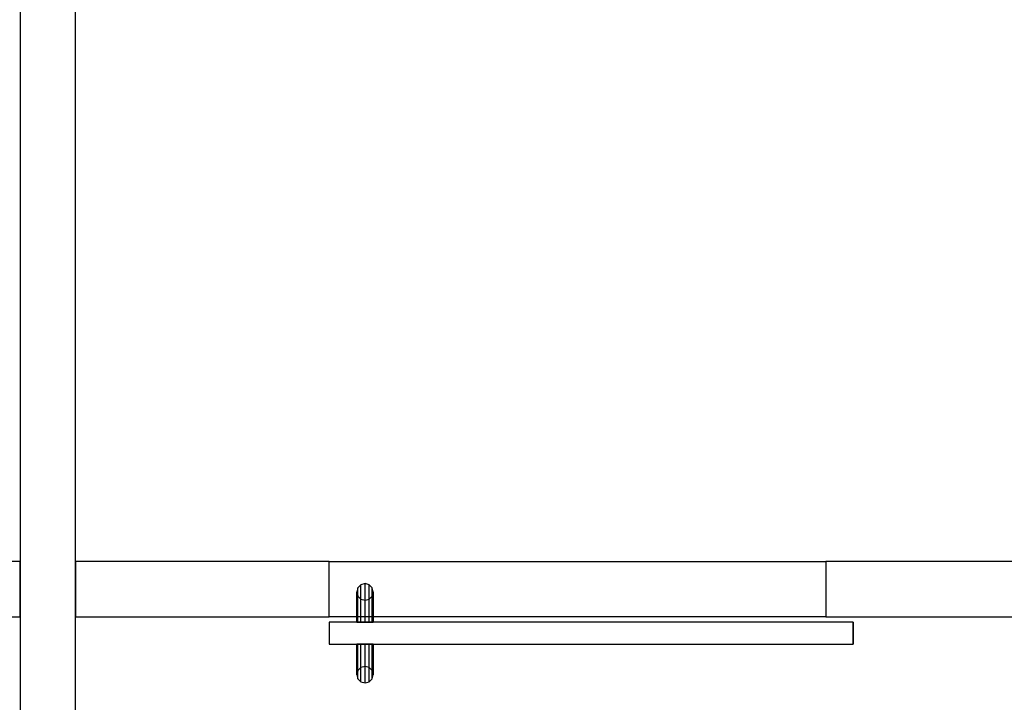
# Model space of a CAD drawing. Header units: metres. Extents: x 391.1 to 430.4, y 12.7 to 29.8.
# Tile 70 of 208: x 403.3 to 405, y 25.8 to 27. Entities that reach past the tile are written whole.
import ezdxf

# ---------------------------------------------------------------- set-up
doc = ezdxf.new("R2010")
doc.units = ezdxf.units.M
doc.layers.add('01_CARPINTERIA', color=5, linetype='Continuous', lineweight=25, true_color=0x0000ff)
for name, color, linetype, lineweight in [('A-GENM-____-OTLN', 7, 'Continuous', 18), ('A-WALL-____-MCUT', 7, 'Continuous', 25), ('A-WALL-____-OTLN', 7, 'Continuous', 25)]:
    doc.layers.add(name, color=color, linetype=linetype, lineweight=lineweight)

# ---------------------------------------------------------------- blocks, each defined once
blk = doc.blocks.new('Family - Envans PB-155467-02_SAN_P0')
at = {"layer": 'A-WALL-____-MCUT', "color": 253, "true_color": 0xaaaaaa}
for p, q in [((1.64, 0.1), (0, 0.1)), ((0, 0.1), (0, 0)), ((1.64, 0), (1.64, 0.1)), ((0, 0), (1.64, 0))]:
    blk.add_line(p, q, dxfattribs=at)
at = {"layer": 'A-WALL-____-OTLN', "color": 253, "true_color": 0xaaaaaa}
for p, q in [((1.64, 0.1), (0, 0.1)), ((0, 0.1), (0, 0)), ((1.64, 0), (1.64, 0.1)), ((0, 0), (1.64, 0))]:
    blk.add_line(p, q, dxfattribs=at)
at = {"layer": 'A-WALL-____-OTLN', "color": 253, "lineweight": 18, "true_color": 0xaaaaaa}
blk.add_line((0, 0), (1.64, 0), dxfattribs=at)
blk = doc.blocks.new('Family - Envans PB-155636-02_SAN_P0')
at = {"layer": 'A-WALL-____-MCUT', "color": 253, "true_color": 0xaaaaaa}
for p, q in [((5.9575, 0.1), (3.59, 0.1)), ((3.59, 0), (5.9575, 0))]:
    blk.add_line(p, q, dxfattribs=at)
at = {"layer": 'A-WALL-____-OTLN', "color": 253, "true_color": 0xaaaaaa}
for p, q in [((5.9575, 0.1), (0, 0.1)), ((0, 0), (5.9575, 0))]:
    blk.add_line(p, q, dxfattribs=at)
at = {"layer": 'A-WALL-____-OTLN', "color": 253, "lineweight": 18, "true_color": 0xaaaaaa}
blk.add_line((-0.0988, 0), (5.9375, 0), dxfattribs=at)
blk = doc.blocks.new('Family - Envans PB-155676-02_SAN_P0')
at = {"layer": 'A-WALL-____-MCUT', "color": 253, "true_color": 0xaaaaaa}
for p, q in [((0.46, 0.1), (0, 0.1)), ((0, 0.1), (0, 0)), ((0.46, 0), (0.46, 0.1)), ((0, 0), (0.46, 0))]:
    blk.add_line(p, q, dxfattribs=at)
at = {"layer": 'A-WALL-____-OTLN', "color": 253, "true_color": 0xaaaaaa}
for p, q in [((0.46, 0.1), (0, 0.1)), ((0, 0.1), (0, 0)), ((0.46, 0), (0.46, 0.1)), ((0, 0), (0.46, 0))]:
    blk.add_line(p, q, dxfattribs=at)
at = {"layer": 'A-WALL-____-OTLN', "color": 253, "lineweight": 18, "true_color": 0xaaaaaa}
blk.add_line((0, 0), (0.46, 0), dxfattribs=at)
blk = doc.blocks.new('Family - Envans PB-155680-02_SAN_P0')
at = {"layer": 'A-WALL-____-OTLN', "color": 253, "true_color": 0xaaaaaa}
for p, q in [((0, 0.1), (0.9, 0.1)), ((0, 0), (0, 0.1)), ((0, 0), (0, 0.1)), ((0, 0.1), (0.9, 0.1)), ((0.9, 0.1), (0.9, 0)), ((0.9, 0.1), (0.9, 0)), ((0.9, 0), (0, 0)), ((0.9, 0), (0, 0))]:
    blk.add_line(p, q, dxfattribs=at)
at = {"layer": 'A-WALL-____-OTLN', "color": 253, "lineweight": 18, "true_color": 0xaaaaaa}
blk.add_line((0, 0), (0.9, 0), dxfattribs=at)
blk = doc.blocks.new('Family - Vano de puerta PB-155682-02_SAN_P0')
at = {"layer": 'A-GENM-____-OTLN', "color": 253, "true_color": 0xaaaaaa}
for p, q in [((404.7164, 26.0508), (403.8164, 26.0508)), ((403.8164, 26.0508), (403.8164, 25.9508)), ((403.8164, 26.0508), (404.7164, 26.0508)), ((403.8164, 25.9508), (403.8164, 26.0508)), ((404.7164, 25.9508), (404.7164, 26.0508)), ((404.7164, 25.9508), (404.7164, 26.0508)), ((403.8164, 25.9508), (404.7164, 25.9508)), ((404.7164, 25.9508), (403.8164, 25.9508))]:
    blk.add_line(p, q, dxfattribs=at)
blk = doc.blocks.new('Family - Envans PB-155684-02_SAN_P0')
at = {"layer": 'A-WALL-____-MCUT', "color": 253, "true_color": 0xaaaaaa}
for p, q in [((1.8, 0.1), (1.7493, 0.1)), ((1.8, 0), (1.8, 0.1)), ((1.7493, 0), (1.8, 0))]:
    blk.add_line(p, q, dxfattribs=at)
at = {"layer": 'A-WALL-____-OTLN', "color": 253, "true_color": 0xaaaaaa}
for p, q in [((1.8, 0.1), (0, 0.1)), ((1.8, 0), (1.8, 0.1)), ((0, 0), (1.8, 0))]:
    blk.add_line(p, q, dxfattribs=at)
at = {"layer": 'A-WALL-____-OTLN', "color": 253, "lineweight": 18, "true_color": 0xaaaaaa}
blk.add_line((0, 0), (1.8, 0), dxfattribs=at)
blk = doc.blocks.new('Family - LONDR55-XX_ZZ-ARQ-CAA-M3D-Londres55-155750-02_SAN_P0')
at = {"layer": '01_CARPINTERIA', "color": 161, "true_color": 0xaaaaff}
for p, q in [((0.8275, 0.218), (0.822, 0.2125)), ((0.8275, 0.218), (0.822, 0.2125)), ((0.835, 0.22), (0.8275, 0.218)), ((0.835, 0.22), (0.8275, 0.218)), ((0.8275, 0.218), (0.8275, 0.15)), ((0.8425, 0.218), (0.835, 0.22)), ((0.8425, 0.218), (0.835, 0.22)), ((0.835, 0.22), (0.835, 0.15)), ((0.848, 0.2125), (0.8425, 0.218)), ((0.848, 0.2125), (0.8425, 0.218)), ((0.8425, 0.218), (0.8425, 0.15)), ((0.822, 0.2125), (0.82, 0.205)), ((0.822, 0.2125), (0.82, 0.205)), ((0.82, 0.205), (0.822, 0.1975)), ((0.82, 0.205), (0.822, 0.1975)), ((0.82, 0.15), (0.82, 0.205)), ((0.822, 0.2125), (0.822, 0.15)), ((0.822, 0.1975), (0.8275, 0.192)), ((0.822, 0.1975), (0.8275, 0.192)), ((0.822, 0.1975), (0.822, 0.15)), ((0.8425, 0.192), (0.848, 0.1975)), ((0.8425, 0.192), (0.848, 0.1975)), ((0.85, 0.205), (0.848, 0.2125)), ((0.85, 0.205), (0.848, 0.2125)), ((0.848, 0.2125), (0.848, 0.15)), ((0.848, 0.1975), (0.85, 0.205)), ((0.848, 0.1975), (0.85, 0.205)), ((0.848, 0.1975), (0.848, 0.15)), ((0.85, 0.205), (0.85, 0.15)), ((0.8275, 0.192), (0.835, 0.19)), ((0.8275, 0.192), (0.835, 0.19)), ((0.8275, 0.192), (0.8275, 0.15)), ((0.835, 0.19), (0.8425, 0.192)), ((0.835, 0.19), (0.8425, 0.192)), ((0.835, 0.19), (0.835, 0.15)), ((0.8425, 0.192), (0.8425, 0.15)), ((0.9, 0.15), (-0.05, 0.15)), ((-0.05, 0.15), (-0.05, 0.11)), ((0.9, 0.15), (-0.05, 0.15)), ((-0.05, 0.11), (-0.05, 0.15)), ((0.822, 0.15), (0.82, 0.15)), ((0.82, 0.15), (0.822, 0.15)), ((0.822, 0.15), (0.8275, 0.15)), ((0.8275, 0.15), (0.822, 0.15)), ((0.8275, 0.15), (0.835, 0.15)), ((0.835, 0.15), (0.8275, 0.15)), ((0.835, 0.15), (0.8425, 0.15)), ((0.8425, 0.15), (0.835, 0.15)), ((0.8425, 0.15), (0.848, 0.15)), ((0.848, 0.15), (0.8425, 0.15)), ((0.848, 0.15), (0.85, 0.15)), ((0.85, 0.15), (0.848, 0.15)), ((0.9, 0.11), (0.9, 0.15)), ((0.9, 0.11), (0.9, 0.15)), ((-0.05, 0.11), (0.9, 0.11)), ((-0.05, 0.11), (0.9, 0.11)), ((0.82, 0.055), (0.82, 0.11)), ((0.822, 0.11), (0.82, 0.11)), ((0.82, 0.11), (0.822, 0.11)), ((0.822, 0.11), (0.822, 0.0475)), ((0.822, 0.11), (0.822, 0.0625)), ((0.822, 0.11), (0.8275, 0.11)), ((0.8275, 0.11), (0.822, 0.11)), ((0.8275, 0.11), (0.8275, 0.042)), ((0.8275, 0.11), (0.8275, 0.068)), ((0.8275, 0.11), (0.835, 0.11)), ((0.835, 0.11), (0.8275, 0.11)), ((0.835, 0.11), (0.835, 0.04)), ((0.835, 0.11), (0.835, 0.07)), ((0.835, 0.11), (0.8425, 0.11)), ((0.8425, 0.11), (0.835, 0.11)), ((0.8425, 0.11), (0.8425, 0.042)), ((0.8425, 0.11), (0.8425, 0.068)), ((0.8425, 0.11), (0.848, 0.11)), ((0.848, 0.11), (0.8425, 0.11)), ((0.848, 0.11), (0.848, 0.0475)), ((0.848, 0.11), (0.848, 0.0625)), ((0.848, 0.11), (0.85, 0.11)), ((0.85, 0.11), (0.848, 0.11)), ((0.85, 0.11), (0.85, 0.055)), ((0.822, 0.0625), (0.82, 0.055)), ((0.822, 0.0625), (0.82, 0.055)), ((0.82, 0.055), (0.822, 0.0475)), ((0.82, 0.055), (0.822, 0.0475)), ((0.8275, 0.068), (0.822, 0.0625)), ((0.8275, 0.068), (0.822, 0.0625)), ((0.835, 0.07), (0.8275, 0.068)), ((0.835, 0.07), (0.8275, 0.068)), ((0.8425, 0.068), (0.835, 0.07)), ((0.8425, 0.068), (0.835, 0.07)), ((0.848, 0.0625), (0.8425, 0.068)), ((0.848, 0.0625), (0.8425, 0.068)), ((0.85, 0.055), (0.848, 0.0625)), ((0.85, 0.055), (0.848, 0.0625)), ((0.848, 0.0475), (0.85, 0.055)), ((0.848, 0.0475), (0.85, 0.055)), ((0.822, 0.0475), (0.8275, 0.042)), ((0.822, 0.0475), (0.8275, 0.042)), ((0.8275, 0.042), (0.835, 0.04)), ((0.8275, 0.042), (0.835, 0.04)), ((0.835, 0.04), (0.8425, 0.042)), ((0.835, 0.04), (0.8425, 0.042)), ((0.8425, 0.042), (0.848, 0.0475)), ((0.8425, 0.042), (0.848, 0.0475))]:
    blk.add_line(p, q, dxfattribs=at)
blk = doc.blocks.new('Family - Porta PB-155751-02_SAN_P0')
blk.add_blockref('Family - LONDR55-XX_ZZ-ARQ-CAA-M3D-Londres55-155750-02_SAN_P0', (0, 0))
blk = doc.blocks.new('LONDR55-XX_ZZ-ARQ-CAA-M3D-Londres55_ifc-1-02_SAN_P0')
at = {"layer": '01_CARPINTERIA', "color": 253, "lineweight": 18, "true_color": 0xaaaaaa, "rotation": 180}
blk.add_blockref('Family - Porta PB-155751-02_SAN_P0', (404.7164, 26.0508), dxfattribs=at)
at = {"layer": 'A-GENM-____-OTLN', "color": 253, "lineweight": 18, "true_color": 0xaaaaaa}
blk.add_blockref('Family - Vano de puerta PB-155682-02_SAN_P0', (0, 0), dxfattribs=at)
at = {"layer": 'A-WALL-____-OTLN', "color": 253, "lineweight": 18, "true_color": 0xaaaaaa, "rotation": 90}
blk.add_blockref('Family - Envans PB-155636-02_SAN_P0', (403.3564, 22.1408), dxfattribs=at)
at = {"layer": 'A-WALL-____-OTLN', "color": 253, "lineweight": 18, "true_color": 0xaaaaaa}
for name, p in [('Family - Envans PB-155684-02_SAN_P0', (401.4564, 25.9508)), ('Family - Envans PB-155676-02_SAN_P0', (403.3564, 25.9508)), ('Family - Envans PB-155680-02_SAN_P0', (403.8164, 25.9508)), ('Family - Envans PB-155467-02_SAN_P0', (404.7164, 25.9508))]:
    blk.add_blockref(name, p, dxfattribs=at)

msp = doc.modelspace()

# ---------------------------------------------------------------- block references
at = {"lineweight": 5}
msp.add_blockref('LONDR55-XX_ZZ-ARQ-CAA-M3D-Londres55_ifc-1-02_SAN_P0', (0, 0), dxfattribs=at)

doc.saveas('drawing.dxf')
